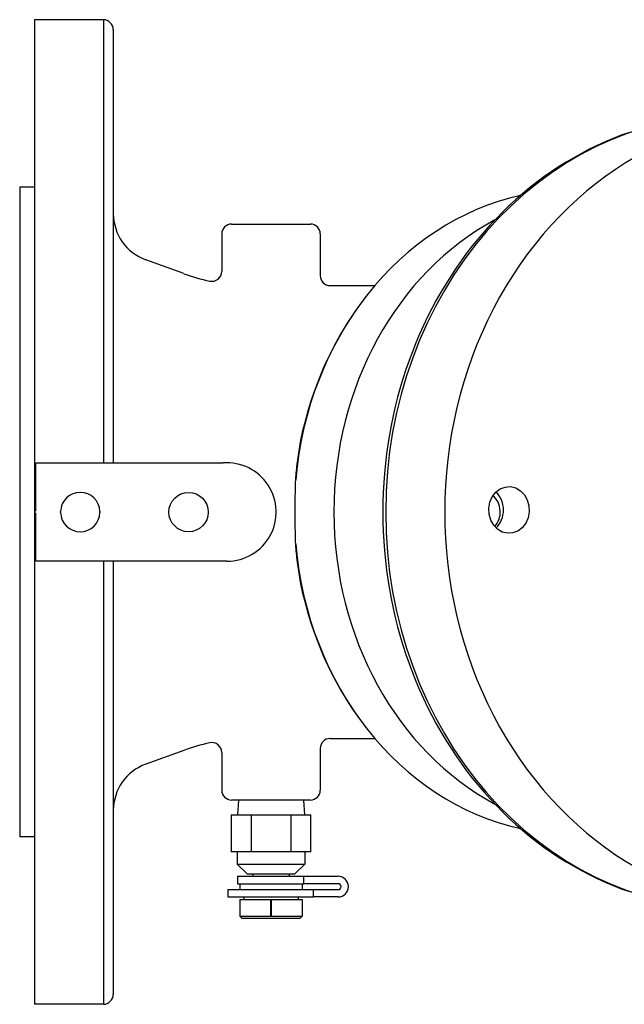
# Model space of a CAD drawing. Header units: millimetres. Extents: x 1145 to 3707, y 526 to 1459.
# Tile 15 of 18: x 1149 to 1272, y 1259 to 1459. Entities that reach past the tile are written whole.
import ezdxf

# ---------------------------------------------------------------- set-up
doc = ezdxf.new("R2010")
doc.units = ezdxf.units.MM
doc.layers.add('DETAIL', color=2, linetype='Continuous')

msp = doc.modelspace()

# ---------------------------------------------------------------- linework, layer by layer
at = {"layer": 'DETAIL'}
for p, q in [((1151.86, 1459.24), (1151.86, 1259.24)), ((1165.86, 1459.24), (1151.86, 1459.24)), ((1165.86, 1459.24), (1165.86, 1369.21)), ((1167.86, 1457.24), (1167.86, 1369.21)), ((1148.86, 1425.24), (1148.86, 1293.24)), ((1151.86, 1425.24), (1148.86, 1425.24)), ((1191.86, 1417.74), (1207.86, 1417.74)), ((1189.86, 1415.74), (1189.86, 1408.1)), ((1209.86, 1415.74), (1209.86, 1407.24)), ((1182.18, 1407.66), (1174.44, 1410.47)), ((1211.86, 1405.24), (1220.94, 1405.24)), ((1152.14, 1369.21), (1190.14, 1369.21)), ((1152.14, 1359.38), (1152.14, 1369.21)), ((1152.14, 1349.24), (1152.14, 1359.1)), ((1190.92, 1349.24), (1152.14, 1349.24)), ((1165.86, 1349.24), (1165.86, 1259.24)), ((1167.86, 1349.24), (1167.86, 1261.24)), ((1211.86, 1313.24), (1220.94, 1313.24)), ((1182.18, 1310.83), (1174.44, 1308.01)), ((1189.86, 1310.39), (1189.86, 1302.74)), ((1209.86, 1311.24), (1209.86, 1302.74)), ((1207.86, 1300.74), (1191.86, 1300.74)), ((1193.26, 1300.74), (1193.08, 1297.74)), ((1206.45, 1300.74), (1206.64, 1297.74)), ((1191.77, 1297.74), (1191.77, 1290.24)), ((1191.77, 1297.74), (1195.82, 1297.74)), ((1195.82, 1297.74), (1195.82, 1290.24)), ((1195.82, 1297.74), (1203.9, 1297.74)), ((1203.9, 1297.74), (1203.9, 1290.24)), ((1203.9, 1297.74), (1207.94, 1297.74)), ((1207.94, 1290.24), (1207.94, 1297.74)), ((1151.86, 1293.24), (1148.86, 1293.24)), ((1195.82, 1290.24), (1191.77, 1290.24)), ((1193.01, 1290.24), (1193.01, 1287.74)), ((1203.9, 1290.24), (1195.82, 1290.24)), ((1207.94, 1290.24), (1203.9, 1290.24)), ((1206.71, 1290.24), (1206.71, 1287.74)), ((1193.01, 1287.74), (1206.71, 1287.74)), ((1195.01, 1285.74), (1193.01, 1287.74)), ((1204.71, 1285.74), (1206.71, 1287.74)), ((1193.06, 1285.24), (1206.54, 1285.24)), ((1193.06, 1285.24), (1193.06, 1283.74)), ((1195.01, 1285.74), (1204.71, 1285.74)), ((1196.16, 1285.74), (1196.16, 1285.24)), ((1203.56, 1285.74), (1203.56, 1285.24)), ((1206.54, 1285.24), (1213.48, 1285.24)), ((1206.54, 1283.74), (1206.54, 1285.24)), ((1191.11, 1282.54), (1208.52, 1282.54)), ((1191.11, 1282.54), (1191.11, 1281.04)), ((1193.06, 1283.74), (1206.54, 1283.74)), ((1193.51, 1283.74), (1193.51, 1282.54)), ((1206.21, 1283.74), (1206.21, 1282.54)), ((1213.48, 1283.74), (1206.54, 1283.74)), ((1208.52, 1281.04), (1208.52, 1282.54)), ((1208.52, 1282.54), (1213.48, 1282.54)), ((1191.11, 1281.04), (1208.52, 1281.04)), ((1193.51, 1280.54), (1199.8, 1280.54)), ((1193.51, 1280.54), (1193.51, 1277.14)), ((1194.36, 1281.04), (1194.36, 1280.54)), ((1199.8, 1280.54), (1199.9, 1280.54)), ((1199.8, 1277.14), (1199.8, 1280.54)), ((1199.9, 1280.54), (1206.21, 1280.54)), ((1199.9, 1280.54), (1199.9, 1277.14)), ((1205.36, 1281.04), (1205.36, 1280.54)), ((1206.21, 1280.54), (1206.21, 1277.14)), ((1213.48, 1281.04), (1208.52, 1281.04)), ((1193.51, 1277.14), (1199.8, 1277.14)), ((1194.01, 1276.64), (1193.51, 1277.14)), ((1205.71, 1276.64), (1194.01, 1276.64)), ((1199.9, 1277.14), (1206.21, 1277.14)), ((1205.71, 1276.64), (1206.21, 1277.14)), ((1165.86, 1259.24), (1151.86, 1259.24))]:
    msp.add_line(p, q, dxfattribs=at)
at = {"layer": 'DETAIL', "flags": 128}
for points in [[(1272.62, 1436.36), (1270.95, 1435.76), (1269.31, 1435.11), (1267.67, 1434.42), (1266.05, 1433.69), (1264.45, 1432.91), (1262.87, 1432.08), (1261.31, 1431.21), (1259.76, 1430.29), (1258.24, 1429.34), (1256.74, 1428.34), (1255.26, 1427.3), (1253.8, 1426.21), (1252.37, 1425.09), (1250.97, 1423.92), (1249.59, 1422.72), (1248.23, 1421.48), (1246.91, 1420.2), (1245.61, 1418.89), (1244.34, 1417.54), (1243.11, 1416.15), (1241.9, 1414.73), (1240.72, 1413.28), (1239.58, 1411.8), (1238.47, 1410.28), (1237.39, 1408.73), (1236.34, 1407.16), (1235.34, 1405.55), (1234.36, 1403.92), (1233.42, 1402.26), (1232.52, 1400.58), (1231.65, 1398.87), (1230.82, 1397.14), (1230.03, 1395.38), (1229.28, 1393.61), (1228.56, 1391.81), (1227.88, 1390), (1227.24, 1388.16), (1226.65, 1386.31), (1226.09, 1384.45), (1225.57, 1382.57), (1225.09, 1380.67), (1224.65, 1378.76), (1224.26, 1376.84), (1223.9, 1374.91), (1223.59, 1372.98), (1223.32, 1371.03), (1223.09, 1369.08), (1222.9, 1367.12), (1222.75, 1365.15), (1222.64, 1363.18), (1222.58, 1361.21), (1222.56, 1359.24), (1222.58, 1357.27), (1222.64, 1355.3), (1222.75, 1353.33), (1222.9, 1351.37), (1223.09, 1349.41), (1223.32, 1347.46), (1223.59, 1345.51), (1223.9, 1343.57), (1224.26, 1341.64), (1224.65, 1339.72), (1225.09, 1337.81), (1225.57, 1335.92), (1226.09, 1334.04), (1226.65, 1332.17), (1227.24, 1330.32), (1227.88, 1328.49), (1228.56, 1326.67), (1229.28, 1324.88), (1230.03, 1323.1), (1230.82, 1321.35), (1231.65, 1319.61), (1232.52, 1317.91), (1233.42, 1316.22), (1234.36, 1314.56), (1235.33, 1312.93), (1236.34, 1311.33), (1237.39, 1309.75), (1238.47, 1308.21), (1239.58, 1306.69), (1240.72, 1305.21), (1241.9, 1303.75), (1243.11, 1302.33), (1244.34, 1300.95), (1245.61, 1299.6), (1246.91, 1298.28), (1248.23, 1297), (1249.59, 1295.76), (1250.97, 1294.56), (1252.37, 1293.4), (1253.8, 1292.27), (1255.26, 1291.19), (1256.74, 1290.15), (1258.24, 1289.15), (1259.76, 1288.19), (1261.31, 1287.28), (1262.87, 1286.41), (1264.45, 1285.58), (1266.05, 1284.8), (1267.67, 1284.06), (1269.3, 1283.37), (1270.95, 1282.73), (1272.62, 1282.13)], [(1219.13, 1403.02), (1218.01, 1401.55), (1216.94, 1400.04), (1215.91, 1398.51), (1214.92, 1396.94), (1213.97, 1395.35), (1213.07, 1393.73), (1212.21, 1392.08), (1211.39, 1390.42), (1210.62, 1388.73), (1209.89, 1387.01), (1209.21, 1385.28), (1208.57, 1383.53), (1207.98, 1381.77), (1207.43, 1379.98), (1206.93, 1378.19), (1206.48, 1376.38)], [(1204.88, 1365.79), (1204.92, 1366.25), (1204.96, 1366.71), (1205, 1367.16), (1205.04, 1367.62), (1205.09, 1368.07), (1205.14, 1368.52), (1205.19, 1368.97), (1205.24, 1369.42), (1205.3, 1369.87), (1205.36, 1370.32), (1205.42, 1370.76), (1205.49, 1371.21), (1205.55, 1371.65), (1205.62, 1372.09), (1205.7, 1372.53), (1205.77, 1372.96), (1205.85, 1373.4), (1205.93, 1373.83), (1206.01, 1374.26), (1206.1, 1374.69), (1206.19, 1375.11), (1206.28, 1375.54), (1206.38, 1375.96), (1206.47, 1376.38)], [(1204.88, 1352.69), (1204.87, 1353.24), (1204.85, 1353.79), (1204.84, 1354.34), (1204.82, 1354.89), (1204.81, 1355.44), (1204.8, 1355.99), (1204.79, 1356.53), (1204.79, 1357.08), (1204.78, 1357.62), (1204.78, 1358.16), (1204.78, 1358.7), (1204.77, 1359.24), (1204.78, 1359.78), (1204.78, 1360.32), (1204.78, 1360.86), (1204.79, 1361.41), (1204.79, 1361.95), (1204.8, 1362.5), (1204.81, 1363.04), (1204.82, 1363.59), (1204.84, 1364.14), (1204.85, 1364.69), (1204.87, 1365.24), (1204.88, 1365.79)], [(1248.48, 1364.39), (1249.53, 1364.14), (1250.51, 1363.57), (1251.3, 1362.76), (1251.89, 1361.72), (1252.23, 1360.52), (1252.29, 1359.3), (1252.07, 1358.08), (1251.58, 1356.96), (1250.87, 1356.05), (1249.96, 1355.36), (1248.93, 1354.98), (1247.88, 1354.91), (1246.82, 1355.17), (1245.85, 1355.74), (1245.07, 1356.55), (1244.48, 1357.59), (1244.14, 1358.78), (1244.09, 1360), (1244.3, 1361.21), (1244.79, 1362.33), (1245.5, 1363.24), (1246.39, 1363.92), (1247.42, 1364.32), (1248.48, 1364.39)], [(1157.14, 1359.12), (1157.14, 1359.13), (1157.14, 1359.14), (1157.14, 1359.15), (1157.14, 1359.16), (1157.14, 1359.17), (1157.14, 1359.18), (1157.14, 1359.19), (1157.14, 1359.2), (1157.14, 1359.21), (1157.14, 1359.22), (1157.14, 1359.23), (1157.14, 1359.24), (1157.14, 1359.25), (1157.14, 1359.26), (1157.14, 1359.27), (1157.14, 1359.28), (1157.14, 1359.29), (1157.14, 1359.31), (1157.14, 1359.32), (1157.14, 1359.33), (1157.14, 1359.34), (1157.14, 1359.35), (1157.14, 1359.36), (1157.14, 1359.37)], [(1165.14, 1359.34), (1165.14, 1359.33), (1165.14, 1359.33), (1165.14, 1359.32), (1165.14, 1359.31), (1165.14, 1359.3), (1165.14, 1359.29), (1165.14, 1359.28), (1165.14, 1359.28), (1165.14, 1359.27), (1165.14, 1359.26), (1165.14, 1359.25), (1165.14, 1359.24), (1165.14, 1359.23), (1165.14, 1359.23), (1165.14, 1359.22), (1165.14, 1359.21), (1165.14, 1359.2), (1165.14, 1359.19), (1165.14, 1359.18), (1165.14, 1359.18), (1165.14, 1359.17), (1165.14, 1359.16), (1165.14, 1359.15), (1165.14, 1359.14)], [(1206.47, 1342.11), (1206.38, 1342.53), (1206.28, 1342.95), (1206.19, 1343.37), (1206.1, 1343.8), (1206.01, 1344.22), (1205.93, 1344.65), (1205.85, 1345.09), (1205.77, 1345.52), (1205.7, 1345.96), (1205.62, 1346.39), (1205.55, 1346.83), (1205.49, 1347.28), (1205.42, 1347.72), (1205.36, 1348.17), (1205.3, 1348.61), (1205.24, 1349.06), (1205.19, 1349.51), (1205.14, 1349.96), (1205.09, 1350.42), (1205.04, 1350.87), (1205, 1351.32), (1204.96, 1351.78), (1204.92, 1352.24), (1204.88, 1352.69)], [(1206.48, 1342.11), (1206.93, 1340.3), (1207.43, 1338.5), (1207.98, 1336.72), (1208.57, 1334.95), (1209.21, 1333.2), (1209.89, 1331.47), (1210.62, 1329.76), (1211.39, 1328.07), (1212.21, 1326.4), (1213.07, 1324.76), (1213.97, 1323.14), (1214.92, 1321.55), (1215.91, 1319.98), (1216.94, 1318.44), (1218.01, 1316.94), (1219.13, 1315.46)], [(1199.9, 1277.14), (1199.9, 1277.14), (1199.9, 1277.13), (1199.9, 1277.13), (1199.9, 1277.12), (1199.89, 1277.12), (1199.89, 1277.11), (1199.88, 1277.11), (1199.88, 1277.1), (1199.87, 1277.1), (1199.87, 1277.1), (1199.86, 1277.09), (1199.85, 1277.09), (1199.84, 1277.09), (1199.84, 1277.1), (1199.83, 1277.1), (1199.82, 1277.1), (1199.82, 1277.11), (1199.81, 1277.11), (1199.81, 1277.12), (1199.81, 1277.12), (1199.8, 1277.13), (1199.8, 1277.13), (1199.8, 1277.14), (1199.8, 1277.14)]]:
    msp.add_lwpolyline(points, dxfattribs=at)
at = {"layer": 'DETAIL'}
msp.add_circle((1183.14, 1359.23), 4, dxfattribs=at)
for centre, radius, start, end in [((1165.78, 1457.16), 2.08, 2.2313, 87.7667), ((1177.87, 1419.88), 10.01, 180.1342, 249.9606), ((1191.86, 1415.74), 2, 90, 180), ((1207.86, 1415.74), 2, 0, 90), ((1187.86, 1408.1), 2, 257.8548, 0), ((1195.88, 1445.39), 40.15, 250.0377, 257.8548), ((1211.86, 1407.24), 2, 180, 270), ((1190.92, 1359.24), 10, 270, 94.514), ((1161.14, 1359.23), 4, 1.6577, 177.9898), ((1161.14, 1359.23), 4, 181.5657, 358.7868), ((1195.88, 1273.09), 40.15, 102.1452, 109.9623), ((1187.86, 1310.39), 2, 0, 102.1452), ((1211.86, 1311.24), 2, 90, 180), ((1177.87, 1298.61), 10.01, 110.0394, 179.8658), ((1191.86, 1302.74), 2, 180, 270), ((1207.86, 1302.74), 2, 270, 0), ((1213.48, 1283.14), 2.1, 270, 90), ((1213.48, 1283.14), 0.6, 270, 90), ((1165.78, 1261.32), 2.08, 272.2333, 357.7687)]:
    msp.add_arc(centre, radius, start, end, dxfattribs=at)
for centre, major_axis, start_param, end_param in [((1304.86, 1359.24), (0, 80.51), 6.237705, 9.470258), ((1292.86, 1359.24), (0, 80.5), 0.000003, 3.14159), ((1261.33, 1359.24), (0, 65.51), 0.191528, 1.470635), ((1269.35, 1359.24), (0, -65.5), 3.579321, 5.845457), ((1242.94, 1359.24), (0, -4), 0.741653, 2.533701), ((1242.94, 1359.65), (0, -4.75), 0.692121, 2.449471), ((1261.33, 1359.24), (0, -65.51), 4.81255, 6.091657)]:
    msp.add_ellipse(centre, major_axis=major_axis, ratio=0.866025, start_param=start_param, end_param=end_param, dxfattribs=at)

doc.saveas('drawing.dxf')
